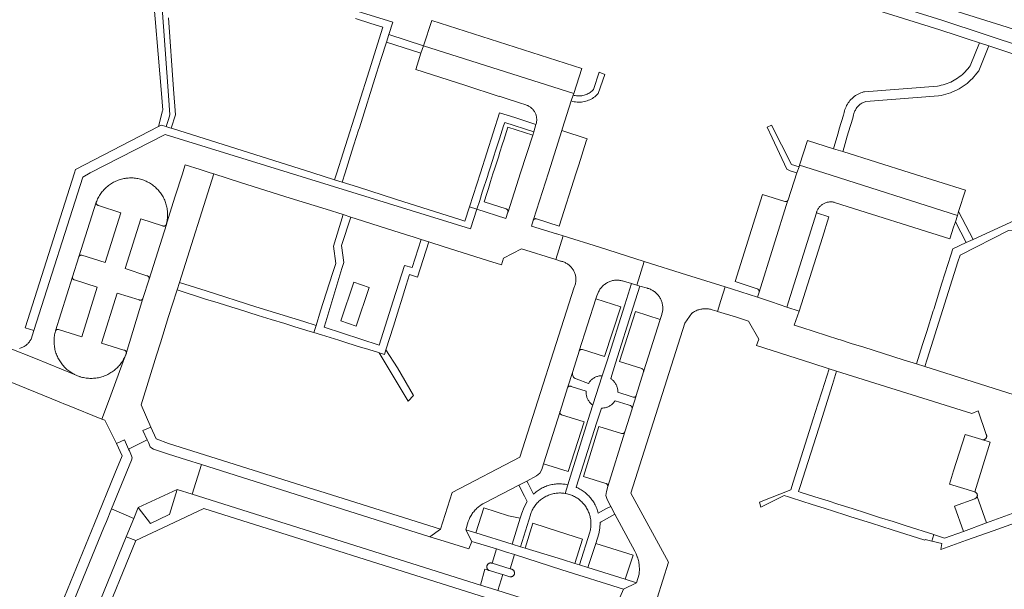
# Model space of a CAD drawing. Extents: x 146402 to 164798, y 455483 to 464134.
# Tile 197 of 256: x 156971 to 157162, y 459919 to 460030. Entities that reach past the tile are written whole.
import ezdxf

# ---------------------------------------------------------------- set-up
doc = ezdxf.new("R2010")
doc.units = 0
doc.header["$LTSCALE"] = 0.2
for name, color, linetype, lineweight in [('B-XX-VH-VERHARDING_ASFALT-GV', 252, 'CONTINUOUS', 18), ('B-XX-VH-VERHARDING_BETONSTRAATSTEEN-GV', 252, 'CONTINUOUS', 18), ('B-XX-VH-VERHARDING_TEGEL-GV', 252, 'CONTINUOUS', 18), ('B-XX-VH-VERHARDING_TEGEL_RUBBER-GV', 252, 'CONTINUOUS', 18)]:
    doc.layers.add(name, color=color, linetype=linetype, lineweight=lineweight)

msp = doc.modelspace()

# ---------------------------------------------------------------- linework, layer by layer
at = {"layer": 'B-XX-VH-VERHARDING_ASFALT-GV'}
for points in [[(157165.827, 460027.184), (157120.03, 460041.6)], [(157118.99, 460039.28), (157150.1, 460029.53), (157166.12, 460024.25)], [(156996.756, 460037.558), (156998.62, 460015.38), (156998.888, 460012.169), (156998.839, 460011.988), (156998.031, 460009.001), (156998.57, 460009.26), (156999.544, 460008.953), (157000, 460010.354), (157000.278, 460011.208), (157000, 460015.016), (156998.371, 460037.35)]]:
    msp.add_lwpolyline(points, dxfattribs=at)
at = {"layer": 'B-XX-VH-VERHARDING_BETONSTRAATSTEEN-GV'}
for points in [[(157080.12, 460020.19), (157051.01, 460029.5), (157049.401, 460024.591), (157078.57, 460015.37)], [(157070.59, 460007.31), (157065.78, 460008.86), (157064.972, 460006.322), (157064.749, 460005.619), (157064.177, 460003.823), (157063.996, 460003.255), (157063.176, 460000.677), (157062.961, 460000), (157062.629, 459998.957), (157062.424, 459998.312), (157061.998, 459996.973), (157061.68, 459995.973), (157061.17, 459994.37), (157065.439, 459992.991), (157065.455, 459992.987), (157065.514, 459992.965), (157065.571, 459992.937), (157065.623, 459992.901), (157065.67, 459992.859), (157065.712, 459992.812), (157065.747, 459992.759), (157065.775, 459992.703), (157065.796, 459992.643), (157065.809, 459992.582), (157065.815, 459992.519), (157065.812, 459992.456), (157068.22, 460000)], [(157081.12, 460006.58), (157076.22, 460008.17), (157073.642, 460000), (157070.775, 459990.931), (157070.816, 459990.977), (157070.863, 459991.017), (157070.915, 459991.051), (157070.97, 459991.078), (157071.029, 459991.098), (157071.089, 459991.11), (157071.151, 459991.114), (157071.213, 459991.11), (157071.273, 459991.098), (157071.332, 459991.078), (157075.72, 459989.69), (157079.016, 460000), (157079.524, 460001.532), (157079.508, 460001.537), (157080.977, 460006.127)], [(157128.871, 460004.666), (157123.84, 460006.24), (157122.325, 460001.506), (157127.03, 460000), (157127.033, 459999.999), (157152.927, 459991.743), (157153.16, 459992.471), (157154.5, 459996.65), (157143.791, 460000), (157130.684, 460004.099)], [(157006.124, 460000.624), (157003.248, 460001.533), (157002.772, 460000.08), (157002.747, 460000), (157001.254, 459995.285), (157000.013, 459991.367), (157000, 459991.326), (156999.582, 459990.016), (156999.58, 459990.01), (156996.223, 459979.397), (156995.042, 459975.65), (156991.808, 459965.002), (156991.788, 459964.945), (156991.704, 459964.72), (156991.676, 459964.648), (156988.345, 459955.705), (156987.06, 459952.26), (156987.65, 459952.04), (156989.93, 459947.55), (156991.45, 459948.24), (156992.272, 459946.418), (156995.849, 459948.279), (156995.05, 459950.04), (156996.55, 459950.73), (156994.68, 459955.02), (156997.68, 459964.67), (156998.414, 459967.041), (157000, 459972.163), (157000.68, 459974.36), (157001.65, 459977.34), (157002.101, 459978.765), (157008.76, 459999.79), (157008.096, 460000)], [(157127.03, 460000), (157122.325, 460001.506), (157122.223, 460001.187), (157121.813, 460000), (157121.81, 459999.99), (157120.111, 459994.749), (157120.104, 459994.729), (157120.079, 459994.672), (157114.481, 459976.898), (157114.478, 459976.889), (157114.19, 459975.89), (157116.91, 459974.974), (157119.83, 459973.99), (157125.58, 459992.23), (157125.623, 459992.363), (157125.637, 459992.408), (157125.689, 459992.55), (157125.748, 459992.689), (157125.815, 459992.826), (157125.889, 459992.958), (157125.969, 459993.086), (157126.056, 459993.21), (157126.15, 459993.329), (157126.249, 459993.443), (157126.355, 459993.552), (157126.466, 459993.655), (157126.582, 459993.751), (157126.704, 459993.842), (157126.83, 459993.926), (157126.96, 459994.003), (157127.094, 459994.073), (157127.232, 459994.137), (157127.373, 459994.192), (157127.516, 459994.24), (157127.662, 459994.281), (157127.81, 459994.314), (157127.959, 459994.339), (157128.11, 459994.356), (157128.261, 459994.365), (157128.412, 459994.366), (157128.564, 459994.359), (157128.714, 459994.344), (157128.864, 459994.321), (157129.012, 459994.291), (157129.026, 459994.287), (157129.159, 459994.252), (157129.303, 459994.206), (157151.43, 459987.18), (157152.179, 459989.445), (157152.531, 459990.509), (157152.927, 459991.743), (157127.033, 459999.999)], [(157119.492, 459994.431), (157115.15, 459995.81), (157109.84, 459978.92), (157114.123, 459977.509), (157114.132, 459977.506), (157114.141, 459977.502), (157114.15, 459977.498), (157114.159, 459977.495), (157114.168, 459977.49), (157114.177, 459977.486), (157114.185, 459977.482), (157114.194, 459977.477), (157114.203, 459977.473), (157114.211, 459977.468), (157114.219, 459977.463), (157114.227, 459977.458), (157114.236, 459977.453), (157114.244, 459977.447), (157114.252, 459977.442), (157114.26, 459977.436), (157114.267, 459977.431), (157114.275, 459977.425), (157114.283, 459977.418), (157114.29, 459977.412), (157114.298, 459977.406), (157114.305, 459977.4), (157114.312, 459977.393), (157114.319, 459977.386), (157114.326, 459977.38), (157114.333, 459977.372), (157114.339, 459977.365), (157114.346, 459977.358), (157114.352, 459977.351), (157114.359, 459977.344), (157114.365, 459977.336), (157114.371, 459977.328), (157114.377, 459977.321), (157114.383, 459977.313), (157114.388, 459977.305), (157114.394, 459977.297), (157114.399, 459977.289), (157114.404, 459977.281), (157114.409, 459977.272), (157114.414, 459977.264), (157114.419, 459977.256), (157114.423, 459977.247), (157114.428, 459977.238), (157114.432, 459977.23), (157114.436, 459977.221), (157114.44, 459977.212), (157114.444, 459977.203), (157114.448, 459977.194), (157114.451, 459977.185), (157114.455, 459977.176), (157114.458, 459977.167), (157114.461, 459977.158), (157114.464, 459977.148), (157114.466, 459977.139), (157114.469, 459977.13), (157114.471, 459977.12), (157114.474, 459977.111), (157114.476, 459977.101), (157114.478, 459977.092), (157114.479, 459977.082), (157114.481, 459977.073), (157114.482, 459977.063), (157114.483, 459977.053), (157114.484, 459977.044), (157114.485, 459977.034), (157114.486, 459977.024), (157114.487, 459977.015), (157114.487, 459977.005), (157114.487, 459976.995), (157114.487, 459976.986), (157114.487, 459976.976), (157114.487, 459976.966), (157114.486, 459976.957), (157114.486, 459976.947), (157114.485, 459976.937), (157114.484, 459976.927), (157114.483, 459976.918), (157114.481, 459976.908), (157114.481, 459976.898), (157120.079, 459994.672), (157120.047, 459994.618), (157120.008, 459994.569), (157119.963, 459994.525), (157119.913, 459994.488), (157119.858, 459994.457), (157119.8, 459994.433), (157119.74, 459994.417), (157119.678, 459994.408), (157119.615, 459994.408), (157119.553, 459994.416)], [(156985.989, 459994.263), (156986.004, 459994.324), (156982.615, 459983.737), (156982.638, 459983.787), (156982.67, 459983.841), (156982.709, 459983.891), (156982.754, 459983.935), (156982.804, 459983.973), (156982.859, 459984.004), (156982.917, 459984.029), (156982.978, 459984.046), (156983.04, 459984.055), (156983.103, 459984.056), (156983.166, 459984.049), (156983.227, 459984.034), (156987.69, 459982.64), (156990.77, 459992.26), (156986.395, 459993.682), (156986.364, 459993.688), (156986.304, 459993.707), (156986.246, 459993.732), (156986.192, 459993.765), (156986.143, 459993.805), (156986.099, 459993.85), (156986.062, 459993.9), (156986.03, 459993.955), (156986.007, 459994.014), (156985.99, 459994.075), (156985.982, 459994.137), (156985.981, 459994.2)], [(156998.865, 459989.735), (156994.63, 459991.09), (156991.58, 459981.44), (156995.813, 459980.044), (156995.859, 459980.035), (156995.92, 459980.017), (156995.977, 459979.991), (156996.032, 459979.958), (156996.081, 459979.918), (156996.125, 459979.873), (156996.163, 459979.822), (156996.195, 459979.767), (156996.219, 459979.709), (156996.236, 459979.648), (156996.244, 459979.585), (156996.245, 459979.521), (156996.238, 459979.459), (156996.223, 459979.397), (156999.58, 459990.01), (156999.559, 459989.957), (156999.529, 459989.902), (156999.492, 459989.851), (156999.449, 459989.805), (156999.4, 459989.765), (156999.347, 459989.731), (156999.29, 459989.705), (156999.23, 459989.685), (156999.168, 459989.674), (156999.106, 459989.67), (156999.043, 459989.675), (156998.981, 459989.687), (156998.922, 459989.707)], [(157083.538, 459985.557), (157076.528, 459987.767), (157075.059, 459983.168), (157075.964, 459982.886), (157076.083, 459982.863), (157076.249, 459982.825), (157076.413, 459982.779), (157076.574, 459982.725), (157076.733, 459982.664), (157076.889, 459982.595), (157077.041, 459982.519), (157077.19, 459982.436), (157077.334, 459982.346), (157077.475, 459982.249), (157077.61, 459982.146), (157077.741, 459982.037), (157077.866, 459981.921), (157077.986, 459981.8), (157078.099, 459981.674), (157078.207, 459981.542), (157078.309, 459981.405), (157078.404, 459981.264), (157078.492, 459981.118), (157078.573, 459980.968), (157078.647, 459980.815), (157078.714, 459980.658), (157078.774, 459980.499), (157078.826, 459980.337), (157078.87, 459980.172), (157078.906, 459980.006), (157078.935, 459979.838), (157078.955, 459979.669), (157078.968, 459979.499), (157078.973, 459979.329), (157078.97, 459979.159), (157078.958, 459978.989), (157078.939, 459978.819), (157078.912, 459978.651), (157078.877, 459978.485), (157078.834, 459978.32), (157078.784, 459978.157), (157078.725, 459977.997), (157078.66, 459977.84), (157068.13, 459944.89), (157054.97, 459938.03), (157052.7, 459930.92), (157050.64, 459929.47), (157054.272, 459928.335), (157058.19, 459927.11), (157058.778, 459928.561), (157057.627, 459930.79), (157058.102, 459932.389), (157058.166, 459932.572), (157058.248, 459932.78), (157058.337, 459932.986), (157058.434, 459933.189), (157058.537, 459933.387), (157058.648, 459933.582), (157058.765, 459933.773), (157058.89, 459933.96), (157059.02, 459934.142), (157059.158, 459934.32), (157059.301, 459934.492), (157059.451, 459934.659), (157059.606, 459934.821), (157059.767, 459934.977), (157059.933, 459935.127), (157060.105, 459935.271), (157060.282, 459935.409), (157060.609, 459935.639), (157060.95, 459935.848), (157061.285, 459936.021), (157067.91, 459939.44), (157069.45, 459940.24), (157071.339, 459941.27), (157071.965, 459941.797), (157072.333, 459942.528), (157072.67, 459943.57), (157075.888, 459953.724), (157077.33, 459958.31), (157077.341, 459958.346), (157078.341, 459961.483), (157079.599, 459965.443), (157079.608, 459965.468), (157082.84, 459975.6), (157083.04, 459976.133), (157083.217, 459976.607), (157083.227, 459976.634), (157083.295, 459976.799), (157083.37, 459976.962), (157083.452, 459977.12), (157083.541, 459977.275), (157083.636, 459977.425), (157083.739, 459977.571), (157083.848, 459977.713), (157083.963, 459977.849), (157084.084, 459977.98), (157084.211, 459978.106), (157084.344, 459978.226), (157084.481, 459978.339), (157084.624, 459978.447), (157084.771, 459978.547), (157084.923, 459978.642), (157085.078, 459978.729), (157085.238, 459978.809), (157085.401, 459978.882), (157085.567, 459978.948), (157085.736, 459979.006), (157085.907, 459979.056), (157086.08, 459979.099), (157086.255, 459979.134), (157086.432, 459979.161), (157086.609, 459979.181), (157086.787, 459979.192), (157086.966, 459979.195), (157087.144, 459979.19), (157087.322, 459979.177), (157087.499, 459979.157), (157087.676, 459979.128), (157087.85, 459979.091), (157088.023, 459979.047), (157088.194, 459978.995), (157089.75, 459978.52), (157090.756, 459978.212), (157092.218, 459982.82)], [(156981.364, 459979.757), (156981.372, 459979.818), (156978.115, 459969.39), (156978.147, 459969.444), (156978.186, 459969.494), (156978.231, 459969.538), (156978.281, 459969.576), (156978.335, 459969.608), (156978.393, 459969.633), (156978.454, 459969.65), (156978.516, 459969.659), (156978.579, 459969.66), (156978.642, 459969.654), (156978.703, 459969.639), (156983.18, 459968.24), (156986.17, 459977.85), (156981.79, 459979.257), (156981.735, 459979.265), (156981.676, 459979.281), (156981.62, 459979.305), (156981.567, 459979.336), (156981.519, 459979.374), (156981.476, 459979.418), (156981.439, 459979.466), (156981.409, 459979.52), (156981.386, 459979.576), (156981.371, 459979.635), (156981.363, 459979.696)], [(157090.756, 459978.212), (157089.75, 459978.52), (157088.436, 459974.385), (157085.005, 459963.59), (157084.079, 459960.677), (157082.231, 459955.003), (157081.296, 459952.019), (157077.899, 459941.185), (157077.38, 459939.531), (157076.859, 459937.869), (157077.038, 459937.837), (157077.216, 459937.799), (157077.267, 459937.787), (157077.479, 459937.734), (157077.689, 459937.672), (157077.897, 459937.603), (157078.102, 459937.526), (157078.304, 459937.442), (157078.503, 459937.35), (157078.698, 459937.251), (157078.89, 459937.146), (157079.078, 459937.033), (157079.261, 459936.913), (157079.44, 459936.787), (157079.615, 459936.655), (157079.784, 459936.516), (157079.948, 459936.371), (157080.107, 459936.22), (157080.26, 459936.063), (157080.407, 459935.901), (157080.548, 459935.734), (157080.683, 459935.562), (157080.812, 459935.384), (157080.934, 459935.203), (157081.049, 459935.016), (157081.158, 459934.826), (157081.26, 459934.632), (157081.354, 459934.435), (157081.441, 459934.234), (157081.521, 459934.03), (157081.593, 459933.823), (157081.657, 459933.614), (157081.714, 459933.402), (157081.763, 459933.189), (157081.804, 459932.974), (157081.838, 459932.758), (157081.863, 459932.54), (157081.881, 459932.322), (157081.891, 459932.103), (157081.892, 459931.884), (157081.885, 459931.665), (157081.871, 459931.447), (157081.849, 459931.229), (157081.818, 459931.012), (157081.78, 459930.796), (157081.734, 459930.582), (157081.68, 459930.37), (157079.668, 459923.995), (157081.284, 459923.49), (157082.803, 459928.163), (157082.808, 459928.178), (157083.41, 459930.03), (157083.62, 459931.14), (157083.64, 459932.23), (157083.875, 459932.36), (157086.53, 459933.83), (157085.73, 459935.35), (157084.799, 459934.85), (157083.292, 459934.041), (157083.232, 459934.274), (157083.164, 459934.506), (157083.089, 459934.734), (157083.006, 459934.96), (157082.915, 459935.184), (157082.817, 459935.404), (157082.712, 459935.621), (157082.6, 459935.834), (157082.481, 459936.043), (157082.355, 459936.249), (157082.222, 459936.449), (157082.083, 459936.646), (157081.937, 459936.838), (157081.785, 459937.024), (157081.626, 459937.206), (157081.462, 459937.382), (157081.292, 459937.553), (157081.117, 459937.718), (157080.936, 459937.877), (157080.749, 459938.03), (157080.558, 459938.177), (157080.363, 459938.317), (157080.162, 459938.451), (157079.957, 459938.578), (157079.749, 459938.698), (157079.536, 459938.811), (157079.319, 459938.917), (157079.1, 459939.015), (157079.02, 459939.049), (157079.539, 459940.684), (157082.97, 459951.483), (157083.9, 459954.411), (157084.052, 459954.407), (157084.205, 459954.411), (157084.357, 459954.423), (157084.508, 459954.443), (157084.658, 459954.471), (157084.806, 459954.507), (157084.952, 459954.55), (157085.096, 459954.601), (157085.237, 459954.66), (157085.374, 459954.726), (157085.508, 459954.799), (157085.638, 459954.878), (157085.764, 459954.965), (157085.885, 459955.058), (157086, 459955.157), (157086.111, 459955.262), (157086.216, 459955.373), (157086.314, 459955.489), (157086.407, 459955.611), (157086.493, 459955.736), (157086.551, 459955.83), (157089.109, 459955.032), (157089.504, 459954.909), (157089.513, 459954.906), (157089.521, 459954.902), (157089.53, 459954.899), (157089.539, 459954.895), (157089.547, 459954.891), (157089.556, 459954.887), (157089.564, 459954.883), (157089.572, 459954.878), (157089.58, 459954.874), (157089.589, 459954.869), (157089.597, 459954.864), (157089.605, 459954.859), (157089.613, 459954.854), (157089.62, 459954.849), (157089.628, 459954.844), (157089.636, 459954.839), (157089.643, 459954.833), (157089.65, 459954.827), (157089.658, 459954.821), (157089.665, 459954.815), (157089.672, 459954.809), (157089.679, 459954.803), (157089.686, 459954.797), (157089.693, 459954.79), (157089.699, 459954.784), (157089.706, 459954.777), (157089.712, 459954.77), (157089.719, 459954.763), (157089.725, 459954.756), (157089.731, 459954.749), (157089.737, 459954.742), (157089.743, 459954.734), (157089.748, 459954.727), (157089.754, 459954.719), (157089.759, 459954.712), (157089.765, 459954.704), (157089.77, 459954.696), (157089.775, 459954.688), (157089.78, 459954.68), (157089.784, 459954.672), (157089.789, 459954.664), (157089.791, 459954.66), (157089.793, 459954.656), (157089.798, 459954.647), (157089.802, 459954.639), (157089.806, 459954.631), (157089.81, 459954.622), (157089.813, 459954.613), (157089.817, 459954.605), (157089.82, 459954.596), (157089.823, 459954.587), (157089.827, 459954.578), (157089.83, 459954.569), (157089.832, 459954.561), (157089.835, 459954.552), (157089.837, 459954.543), (157089.84, 459954.534), (157089.842, 459954.524), (157089.844, 459954.515), (157089.846, 459954.506), (157089.847, 459954.497), (157089.849, 459954.488), (157089.85, 459954.478), (157089.852, 459954.469), (157089.852, 459954.46), (157089.853, 459954.45), (157089.854, 459954.441), (157089.855, 459954.432), (157089.855, 459954.422), (157089.855, 459954.413), (157089.855, 459954.404), (157089.855, 459954.394), (157089.855, 459954.385), (157089.854, 459954.376), (157089.854, 459954.366), (157089.853, 459954.357), (157089.852, 459954.348), (157089.851, 459954.338), (157089.85, 459954.329), (157089.848, 459954.32), (157089.847, 459954.31), (157089.845, 459954.301), (157089.843, 459954.29), (157090.64, 459956.777), (157090.593, 459956.7), (157090.555, 459956.651), (157090.51, 459956.608), (157090.46, 459956.57), (157090.406, 459956.539), (157090.348, 459956.516), (157090.288, 459956.5), (157090.227, 459956.492), (157090.164, 459956.492), (157090.102, 459956.499), (157090.042, 459956.515), (157089.679, 459956.635), (157087.086, 459957.488), (157087.088, 459957.643), (157087.081, 459957.797), (157087.067, 459957.951), (157087.045, 459958.104), (157087.015, 459958.256), (157086.977, 459958.405), (157086.931, 459958.553), (157086.878, 459958.698), (157086.817, 459958.84), (157086.749, 459958.979), (157086.674, 459959.114), (157086.592, 459959.245), (157086.504, 459959.372), (157086.409, 459959.494), (157086.307, 459959.611), (157086.2, 459959.722), (157086.087, 459959.828), (157085.969, 459959.928), (157085.846, 459960.021), (157085.719, 459960.108), (157085.708, 459960.115), (157086.648, 459963.099), (157090.064, 459973.948), (157091.35, 459978.03)], [(156994.341, 459975.359), (156990.04, 459976.659), (156987.023, 459966.959), (156991.354, 459965.648), (156991.378, 459965.646), (156991.441, 459965.636), (156991.501, 459965.618), (156991.559, 459965.593), (156991.613, 459965.56), (156991.663, 459965.521), (156991.707, 459965.476), (156991.746, 459965.426), (156991.777, 459965.371), (156991.802, 459965.313), (156991.819, 459965.252), (156991.828, 459965.19), (156991.829, 459965.126), (156991.823, 459965.063), (156991.808, 459965.002), (156995.042, 459975.65), (156995.026, 459975.607), (156994.998, 459975.551), (156994.963, 459975.498), (156994.922, 459975.451), (156994.875, 459975.409), (156994.823, 459975.373), (156994.767, 459975.345), (156994.708, 459975.323), (156994.647, 459975.309), (156994.584, 459975.304), (156994.521, 459975.306), (156994.459, 459975.316), (156994.399, 459975.334)], [(157087.66, 459974.04), (157082.84, 459975.6), (157079.608, 459965.468), (157079.635, 459965.525), (157079.669, 459965.579), (157079.709, 459965.628), (157079.756, 459965.671), (157079.807, 459965.708), (157079.863, 459965.739), (157079.922, 459965.762), (157079.983, 459965.778), (157080.046, 459965.785), (157080.11, 459965.785), (157080.173, 459965.777), (157080.234, 459965.761), (157084.54, 459964.38)], [(157095.33, 459971.58), (157090.52, 459973.09), (157087.45, 459963.45), (157091.767, 459962.045), (157091.776, 459962.041), (157091.785, 459962.037), (157091.793, 459962.033), (157091.802, 459962.029), (157091.811, 459962.024), (157091.819, 459962.02), (157091.827, 459962.015), (157091.836, 459962.01), (157091.844, 459962.005), (157091.852, 459962), (157091.86, 459961.994), (157091.868, 459961.989), (157091.876, 459961.983), (157091.884, 459961.977), (157091.891, 459961.972), (157091.899, 459961.966), (157091.906, 459961.959), (157091.914, 459961.953), (157091.921, 459961.947), (157091.928, 459961.94), (157091.935, 459961.934), (157091.942, 459961.927), (157091.949, 459961.92), (157091.955, 459961.913), (157091.962, 459961.906), (157091.968, 459961.898), (157091.974, 459961.891), (157091.981, 459961.884), (157091.986, 459961.876), (157091.992, 459961.869), (157091.998, 459961.861), (157092.004, 459961.853), (157092.009, 459961.845), (157092.014, 459961.837), (157092.02, 459961.829), (157092.025, 459961.821), (157092.03, 459961.812), (157092.034, 459961.804), (157092.039, 459961.795), (157092.043, 459961.787), (157092.048, 459961.778), (157092.052, 459961.769), (157092.056, 459961.76), (157092.06, 459961.752), (157092.063, 459961.743), (157092.067, 459961.734), (157092.07, 459961.725), (157092.073, 459961.716), (157092.076, 459961.707), (157092.079, 459961.697), (157092.082, 459961.688), (157092.085, 459961.679), (157092.087, 459961.669), (157092.089, 459961.66), (157092.091, 459961.65), (157092.093, 459961.641), (157092.095, 459961.632), (157092.097, 459961.622), (157092.098, 459961.613), (157092.099, 459961.603), (157092.1, 459961.593), (157092.101, 459961.584), (157092.102, 459961.574), (157092.103, 459961.565), (157092.103, 459961.555), (157092.103, 459961.545), (157092.103, 459961.536), (157092.103, 459961.526), (157092.103, 459961.516), (157092.102, 459961.507), (157092.102, 459961.497), (157092.101, 459961.487), (157092.1, 459961.478), (157092.099, 459961.468), (157092.098, 459961.459), (157092.096, 459961.449), (157092.095, 459961.437)], [(157078.314, 459961.391), (157078.341, 459961.483), (157077.341, 459958.346), (157077.399, 459958.434), (157077.441, 459958.484), (157077.489, 459958.529), (157077.542, 459958.567), (157077.6, 459958.599), (157077.66, 459958.624), (157077.724, 459958.641), (157077.789, 459958.65), (157077.854, 459958.651), (157077.919, 459958.644), (157077.983, 459958.629), (157078.045, 459958.607), (157078.254, 459958.539), (157080.96, 459957.66), (157080.951, 459957.508), (157080.95, 459957.356), (157080.956, 459957.204), (157080.971, 459957.052), (157080.994, 459956.901), (157081.025, 459956.752), (157081.063, 459956.605), (157081.109, 459956.46), (157081.163, 459956.317), (157081.224, 459956.178), (157081.292, 459956.042), (157081.367, 459955.909), (157081.449, 459955.781), (157081.538, 459955.657), (157081.633, 459955.538), (157081.735, 459955.425), (157081.842, 459955.317), (157081.955, 459955.214), (157082.072, 459955.118), (157082.195, 459955.027), (157082.231, 459955.003), (157084.079, 459960.677), (157083.923, 459960.675), (157083.767, 459960.665), (157083.612, 459960.647), (157083.457, 459960.622), (157083.305, 459960.588), (157083.154, 459960.547), (157083.006, 459960.497), (157082.86, 459960.441), (157082.718, 459960.377), (157082.578, 459960.306), (157082.443, 459960.227), (157082.312, 459960.142), (157082.186, 459960.051), (157082.064, 459959.953), (157081.947, 459959.849), (157081.836, 459959.739), (157081.731, 459959.624), (157081.632, 459959.503), (157081.539, 459959.377), (157081.452, 459959.247), (157081.418, 459959.191), (157079.039, 459960.04), (157078.833, 459960.137), (157078.65, 459960.274), (157078.596, 459960.328), (157078.533, 459960.4), (157078.476, 459960.476), (157078.426, 459960.558), (157078.383, 459960.643), (157078.347, 459960.732), (157078.319, 459960.823), (157078.298, 459960.917), (157078.285, 459961.012), (157078.28, 459961.107), (157078.284, 459961.203), (157078.295, 459961.297)], [(157075.872, 459953.663), (157075.888, 459953.724), (157072.67, 459943.57), (157077.46, 459942.09), (157080.54, 459951.73), (157076.207, 459953.103), (157076.184, 459953.111), (157076.127, 459953.136), (157076.073, 459953.169), (157076.025, 459953.208), (157075.981, 459953.253), (157075.944, 459953.303), (157075.913, 459953.358), (157075.889, 459953.416), (157075.873, 459953.476), (157075.865, 459953.538), (157075.865, 459953.601)], [(157087.805, 459949.468), (157083.44, 459950.8), (157080.41, 459941.17), (157084.754, 459939.79), (157084.785, 459939.782), (157084.844, 459939.761), (157084.9, 459939.732), (157084.952, 459939.697), (157084.999, 459939.655), (157085.04, 459939.608), (157085.075, 459939.555), (157085.103, 459939.499), (157085.124, 459939.44), (157085.137, 459939.378), (157085.142, 459939.316), (157085.139, 459939.253), (157085.128, 459939.191), (157088.431, 459949.774), (157088.404, 459949.716), (157088.371, 459949.661), (157088.331, 459949.612), (157088.285, 459949.567), (157088.234, 459949.529), (157088.178, 459949.497), (157088.119, 459949.473), (157088.058, 459949.456), (157087.994, 459949.447), (157087.931, 459949.446), (157087.867, 459949.453)], [(157157.683, 459948.29), (157154.434, 459949.271), (157152.19, 459942.21), (157151.4, 459939.667), (157156.292, 459938.149), (157159.281, 459947.766)], [(156996.089, 459947.75), (156995.849, 459948.279), (156992.272, 459946.418), (156992.421, 459946.088), (156992.839, 459945.162), (156992.93, 459944.733), (156992.833, 459944.305), (156988.955, 459934.881), (156993.248, 459932.969), (156994.12, 459935.11), (157000, 459937.859), (157001.691, 459938.65), (157004.613, 459937.727), (157006.38, 459943.437), (157003.456, 459944.36), (157000, 459945.451), (156997.1, 459946.427), (156996.747, 459946.614), (156996.473, 459946.905)], [(157050.64, 459929.47), (157006.38, 459943.437), (157004.613, 459937.727), (157060.457, 459920.087), (157061.336, 459923.179), (157062.191, 459922.92), (157062.119, 459922.951), (157062.051, 459922.99), (157061.988, 459923.035), (157061.929, 459923.086), (157061.876, 459923.143), (157061.83, 459923.206), (157061.789, 459923.272), (157061.756, 459923.343), (157061.73, 459923.416), (157061.712, 459923.492), (157061.702, 459923.57), (157061.7, 459923.648), (157061.705, 459923.725), (157061.719, 459923.802), (157061.741, 459923.877), (157061.77, 459923.949), (157061.806, 459924.018), (157061.849, 459924.083), (157061.899, 459924.143), (157061.954, 459924.198), (157062.015, 459924.247), (157062.08, 459924.289), (157062.15, 459924.325), (157062.223, 459924.353), (157062.298, 459924.373), (157062.375, 459924.386), (157062.452, 459924.391), (157062.53, 459924.387), (157062.607, 459924.376), (157062.683, 459924.357), (157062.723, 459924.345), (157063.582, 459927.093), (157058.778, 459928.561), (157058.19, 459927.11), (157054.272, 459928.335)], [(157069.684, 459939.775), (157069.45, 459940.24), (157067.91, 459939.44), (157068.994, 459937.35), (157069.551, 459936.277), (157068.909, 459935.226), (157068.508, 459934.062), (157068.186, 459933.039), (157066.607, 459928.028), (157068.223, 459927.531), (157070.157, 459933.732), (157070.172, 459933.779), (157070.242, 459933.987), (157070.321, 459934.191), (157070.406, 459934.393), (157070.499, 459934.591), (157070.599, 459934.786), (157070.706, 459934.977), (157070.82, 459935.164), (157070.94, 459935.347), (157071.068, 459935.525), (157071.201, 459935.699), (157071.341, 459935.867), (157071.488, 459936.031), (157071.639, 459936.188), (157071.797, 459936.341), (157071.96, 459936.487), (157072.128, 459936.627), (157072.301, 459936.761), (157072.479, 459936.889), (157072.662, 459937.01), (157072.849, 459937.124), (157073.04, 459937.231), (157073.234, 459937.332), (157073.433, 459937.425), (157073.634, 459937.511), (157073.839, 459937.589), (157074.046, 459937.66), (157074.255, 459937.723), (157074.467, 459937.779), (157074.681, 459937.827), (157074.896, 459937.867), (157075.113, 459937.899), (157075.331, 459937.923), (157075.549, 459937.94), (157075.768, 459937.948), (157075.987, 459937.948), (157076.206, 459937.94), (157076.424, 459937.924), (157076.642, 459937.901), (157076.859, 459937.869), (157077.38, 459939.531), (157077.144, 459939.581), (157076.907, 459939.623), (157076.668, 459939.658), (157076.428, 459939.684), (157076.188, 459939.702), (157075.947, 459939.713), (157075.706, 459939.715), (157075.464, 459939.71), (157075.224, 459939.696), (157074.984, 459939.675), (157074.744, 459939.645), (157074.506, 459939.608), (157074.269, 459939.563), (157074.034, 459939.509), (157073.8, 459939.448), (157073.569, 459939.38), (157073.34, 459939.304), (157073.114, 459939.22), (157072.891, 459939.129), (157072.671, 459939.03), (157072.454, 459938.924), (157072.241, 459938.811), (157072.032, 459938.691), (157071.827, 459938.564), (157071.626, 459938.431), (157071.43, 459938.291), (157071.238, 459938.144), (157071.052, 459937.991), (157070.87, 459937.832), (157070.729, 459937.701)], [(157158.554, 459932.143), (157156.743, 459937.252), (157156.58, 459936.993), (157156.322, 459936.828), (157152.33, 459935.39), (157154.07, 459930.51)], [(157065.89, 459933.55), (157061.12, 459935.1), (157059.571, 459930.192), (157066.607, 459928.028), (157068.186, 459933.039)], [(157075.6, 459930.472), (157070.65, 459932.07), (157069.139, 459927.25), (157076.356, 459925.03), (157078.743, 459924.284), (157080.25, 459928.97)], [(157090.04, 459925.87), (157082.803, 459928.163), (157081.284, 459923.49), (157088.547, 459921.219)], [(157065.289, 459926.571), (157063.582, 459927.093), (157062.723, 459924.345), (157066.256, 459923.262), (157067.061, 459926.002)], [(157062.53, 459924.387), (157062.452, 459924.391), (157062.375, 459924.386), (157062.298, 459924.373), (157062.223, 459924.353), (157062.15, 459924.325), (157062.08, 459924.289), (157062.015, 459924.247), (157061.954, 459924.198), (157061.899, 459924.143), (157061.849, 459924.083), (157061.806, 459924.018), (157061.77, 459923.949), (157061.741, 459923.877), (157061.719, 459923.802), (157061.705, 459923.725), (157061.7, 459923.648), (157061.702, 459923.57), (157061.712, 459923.492), (157061.73, 459923.416), (157061.756, 459923.343), (157061.789, 459923.272), (157061.83, 459923.206), (157061.876, 459923.143), (157061.929, 459923.086), (157061.988, 459923.035), (157062.051, 459922.99), (157062.119, 459922.951), (157062.191, 459922.92), (157062.25, 459922.9), (157064.302, 459922.275), (157064.776, 459922.13), (157066.19, 459921.699), (157066.267, 459921.691), (157066.345, 459921.69), (157066.423, 459921.698), (157066.499, 459921.714), (157066.574, 459921.737), (157066.646, 459921.768), (157066.714, 459921.806), (157066.777, 459921.851), (157066.836, 459921.902), (157066.89, 459921.959), (157066.937, 459922.021), (157066.977, 459922.087), (157067.011, 459922.158), (157067.037, 459922.231), (157067.056, 459922.307), (157067.067, 459922.384), (157067.069, 459922.462), (157067.064, 459922.54), (157067.051, 459922.617), (157067.03, 459922.692), (157067.001, 459922.764), (157066.966, 459922.834), (157066.923, 459922.899), (157066.874, 459922.959), (157066.819, 459923.014), (157066.758, 459923.064), (157066.693, 459923.106), (157066.624, 459923.142), (157066.551, 459923.171), (157066.532, 459923.177), (157066.256, 459923.262), (157062.723, 459924.345), (157062.683, 459924.357), (157062.607, 459924.376)], [(157062.191, 459922.92), (157061.336, 459923.179), (157060.457, 459920.087), (157063.414, 459919.153), (157063.825, 459919.023), (157064.776, 459922.13), (157064.302, 459922.275), (157062.25, 459922.9)]]:
    msp.add_lwpolyline(points, close=True, dxfattribs=at)
for points in [[(156968.962, 459966.048), (156974.24, 459963.999), (156981.745, 459960.938), (156981.687, 459960.968), (156981.476, 459961.082), (156981.269, 459961.203), (156981.066, 459961.331), (156980.867, 459961.466), (156980.673, 459961.607), (156980.484, 459961.755), (156980.3, 459961.909), (156980.121, 459962.069), (156979.948, 459962.234), (156979.78, 459962.406), (156979.618, 459962.583), (156979.462, 459962.765), (156979.312, 459962.953), (156979.169, 459963.145), (156979.032, 459963.342), (156978.902, 459963.543), (156978.778, 459963.749), (156978.661, 459963.958), (156978.552, 459964.172), (156978.449, 459964.389), (156978.354, 459964.609), (156978.266, 459964.832), (156978.186, 459965.058), (156978.113, 459965.287), (156978.049, 459965.518), (156977.991, 459965.751), (156977.942, 459965.986), (156977.9, 459966.222), (156977.867, 459966.459), (156977.841, 459966.698), (156977.823, 459966.937), (156977.813, 459967.177), (156977.811, 459967.417), (156977.817, 459967.657), (156977.832, 459967.896), (156977.854, 459968.135), (156977.884, 459968.373), (156977.922, 459968.61), (156977.968, 459968.845), (156978.021, 459969.079), (156978.083, 459969.311), (156978.09, 459969.332), (156978.115, 459969.39), (156981.372, 459979.818), (156982.615, 459983.737), (156986.004, 459994.324), (156986.072, 459994.504), (156986.164, 459994.724), (156986.263, 459994.942), (156986.369, 459995.156), (156986.482, 459995.366), (156986.602, 459995.572), (156986.729, 459995.774), (156986.863, 459995.972), (156987.003, 459996.166), (156987.15, 459996.354), (156987.303, 459996.537), (156987.462, 459996.716), (156987.627, 459996.888), (156987.798, 459997.056), (156987.974, 459997.217), (156988.155, 459997.372), (156988.341, 459997.521), (156988.533, 459997.664), (156988.729, 459997.801), (156988.929, 459997.93), (156989.134, 459998.053), (156989.343, 459998.169), (156989.555, 459998.278), (156989.771, 459998.38), (156989.991, 459998.475), (156990.213, 459998.562), (156990.438, 459998.641), (156990.666, 459998.713), (156990.896, 459998.778), (156991.128, 459998.834), (156991.362, 459998.883), (156991.597, 459998.924), (156991.706, 459998.94), (156991.943, 459998.97), (156992.181, 459998.991), (156992.419, 459999.004), (156992.658, 459999.01), (156992.896, 459999.007), (156993.135, 459998.997), (156993.373, 459998.978), (156993.61, 459998.952), (156993.847, 459998.917), (156994.082, 459998.875), (156994.315, 459998.825), (156994.547, 459998.767), (156994.776, 459998.701), (156995.004, 459998.628), (156995.228, 459998.547), (156995.45, 459998.459), (156995.669, 459998.363), (156995.884, 459998.26), (156996.096, 459998.15), (156996.304, 459998.032), (156996.508, 459997.908), (156996.708, 459997.777), (156996.903, 459997.64), (156997.094, 459997.496), (156997.279, 459997.346), (156997.46, 459997.189), (156997.635, 459997.027), (156997.804, 459996.859), (156997.968, 459996.685), (156998.126, 459996.506), (156998.278, 459996.322), (156998.424, 459996.132), (156998.563, 459995.938), (156998.695, 459995.74), (156998.821, 459995.537), (156998.94, 459995.33), (156999.052, 459995.119), (156999.157, 459994.904), (156999.255, 459994.686), (156999.345, 459994.465), (156999.428, 459994.241), (156999.503, 459994.015), (156999.571, 459993.786), (156999.631, 459993.554), (156999.683, 459993.321), (156999.727, 459993.087), (156999.764, 459992.851), (156999.792, 459992.614), (156999.813, 459992.376), (156999.825, 459992.137), (156999.83, 459991.898), (156999.826, 459991.66), (156999.815, 459991.421), (156999.795, 459991.183), (156999.768, 459990.946), (156999.733, 459990.71), (156999.69, 459990.475), (156999.639, 459990.242), (156999.582, 459990.016), (157000, 459991.326), (157000.013, 459991.367), (157001.254, 459995.285), (157002.747, 460000), (157002.772, 460000.08), (157003.248, 460001.533), (157006.124, 460000.624), (157008.096, 460000), (157008.76, 459999.79), (157013.98, 459998.14), (157023.609, 459995.108), (157030.534, 459992.929), (157033.829, 459991.891), (157035.37, 459991.39), (157036.4, 459991.063), (157042.224, 459989.216), (157046.109, 459987.984), (157047.433, 459987.564), (157048.96, 459987.08), (157050.46, 459986.61), (157053.41, 459985.68), (157061.84, 459983.032), (157064.554, 459982.191), (157064.96, 459983.48), (157068.42, 459985.24), (157075.059, 459983.168), (157076.528, 459987.767), (157075.291, 459988.149), (157075.22, 459988.171), (157070.37, 459989.67), (157070.687, 459990.751), (157070.691, 459990.766), (157070.712, 459990.824), (157070.74, 459990.88), (157070.775, 459990.931), (157073.642, 460000), (157076.22, 460008.17), (157076.374, 460008.645), (157078.079, 460013.919), (157078.464, 460015.057), (157078.57, 460015.37), (157049.401, 460024.591), (157048.94, 460023.18), (157048.467, 460021.704), (157047.92, 460020), (157057.43, 460016.955), (157064.097, 460014.82), (157064.113, 460014.871), (157065.083, 460014.55), (157068.044, 460013.569), (157069.28, 460013.16), (157069.363, 460013.132), (157069.508, 460013.077), (157069.65, 460013.015), (157069.789, 460012.946), (157069.923, 460012.869), (157070.054, 460012.786), (157070.18, 460012.695), (157070.301, 460012.599), (157070.418, 460012.496), (157070.528, 460012.388), (157070.633, 460012.274), (157070.732, 460012.155), (157070.825, 460012.03), (157070.911, 460011.902), (157070.991, 460011.769), (157071.063, 460011.631), (157071.128, 460011.491), (157071.186, 460011.347), (157071.237, 460011.201), (157071.279, 460011.052), (157071.314, 460010.901), (157071.342, 460010.748), (157071.361, 460010.594), (157071.372, 460010.44), (157071.376, 460010.285), (157071.371, 460010.13), (157071.358, 460009.975), (157071.338, 460009.822), (157071.309, 460009.669), (157071.273, 460009.519), (157071.229, 460009.37), (157070.791, 460007.971), (157070.59, 460007.31), (157068.22, 460000), (157065.812, 459992.456), (157065.801, 459992.394), (157065.41, 459991.15), (157059.779, 459992.946), (157058.558, 459989.131), (156999.366, 460007.439), (156984.807, 460000), (156983.36, 459999.149), (156973.88, 459969.45), (156973.359, 459967.771), (156973.318, 459967.694), (156973.233, 459967.548), (156973.14, 459967.406), (156973.042, 459967.268), (156972.937, 459967.135), (156972.825, 459967.007), (156972.708, 459966.885), (156972.585, 459966.768), (156972.457, 459966.657), (156972.324, 459966.552), (156972.186, 459966.454), (156972.043, 459966.363), (156971.896, 459966.278), (156971.746, 459966.2), (156971.592, 459966.129), (156971.434, 459966.066), (156971.274, 459966.01), (156971.112, 459965.962)], [(157094.69, 459917.57), (157096.9, 459924.53), (157089.61, 459937.91), (157100.09, 459970.88), (157101.45, 459972.79), (157101.472, 459972.806), (157101.625, 459972.914), (157101.782, 459973.016), (157101.944, 459973.11), (157102.11, 459973.198), (157102.279, 459973.278), (157102.451, 459973.351), (157102.627, 459973.417), (157102.805, 459973.475), (157102.985, 459973.526), (157103.167, 459973.568), (157103.351, 459973.603), (157103.537, 459973.63), (157103.723, 459973.649), (157103.91, 459973.661), (157104.097, 459973.664), (157104.284, 459973.659), (157104.471, 459973.646), (157104.657, 459973.625), (157104.843, 459973.596), (157105.026, 459973.56), (157105.208, 459973.515), (157105.388, 459973.463), (157106.256, 459973.193), (157106.424, 459973.14), (157107.09, 459975.255), (157107.912, 459977.871), (157100.384, 459980.245), (157092.218, 459982.82), (157090.756, 459978.212), (157091.35, 459978.03), (157092.859, 459977.616), (157092.904, 459977.603), (157093.075, 459977.551), (157093.243, 459977.49), (157093.409, 459977.422), (157093.571, 459977.347), (157093.729, 459977.265), (157093.884, 459977.175), (157094.035, 459977.079), (157094.181, 459976.976), (157094.322, 459976.867), (157094.459, 459976.751), (157094.59, 459976.63), (157094.715, 459976.502), (157094.835, 459976.37), (157094.949, 459976.232), (157095.056, 459976.089), (157095.157, 459975.941), (157095.251, 459975.789), (157095.338, 459975.633), (157095.418, 459975.473), (157095.491, 459975.31), (157095.557, 459975.144), (157095.615, 459974.975), (157095.665, 459974.803), (157095.708, 459974.63), (157095.743, 459974.455), (157095.77, 459974.278), (157095.789, 459974.1), (157095.8, 459973.922), (157095.803, 459973.743), (157095.799, 459973.564), (157095.786, 459973.386), (157095.765, 459973.209), (157095.736, 459973.032), (157095.699, 459972.857), (157095.655, 459972.684), (157095.603, 459972.513), (157095.495, 459972.145), (157095.33, 459971.58), (157092.095, 459961.437), (157092.093, 459961.43), (157090.662, 459956.846), (157090.64, 459956.777), (157089.843, 459954.29), (157089.841, 459954.283), (157088.437, 459949.792), (157088.431, 459949.774), (157085.128, 459939.191), (157084.866, 459938.237), (157084.779, 459937.452), (157085.007, 459936.696), (157085.73, 459935.35), (157086.53, 459933.83), (157090.407, 459926.644), (157090.661, 459926.125), (157090.873, 459925.587), (157090.892, 459925.531), (157090.966, 459925.302), (157091.031, 459925.071), (157091.089, 459924.837), (157091.139, 459924.602), (157091.182, 459924.365), (157091.216, 459924.126), (157091.243, 459923.887), (157091.261, 459923.647), (157091.272, 459923.407), (157091.275, 459923.166), (157091.269, 459922.926), (157091.256, 459922.685), (157091.234, 459922.446), (157091.205, 459922.207), (157090.688, 459920.55), (157088.171, 459919.315), (157087.526, 459917.793)], [(157163.923, 459956.959), (157146.63, 459962.433), (157145.003, 459962.95), (157144.97, 459962.96), (157142.382, 459963.778), (157134.772, 459966.181), (157132.34, 459966.95), (157130.25, 459967.616), (157129.91, 459967.724), (157122.77, 459970), (157121.29, 459970.44), (157122.24, 459973.21), (157119.83, 459973.99), (157116.91, 459974.974), (157114.19, 459975.89), (157109.329, 459977.424), (157107.912, 459977.871), (157107.09, 459975.255), (157106.424, 459973.14), (157110.074, 459972), (157112.41, 459971.27), (157114.41, 459967.74), (157113.98, 459966.52), (157124.711, 459963.076), (157128.043, 459962.006), (157129.495, 459961.576), (157155.7, 459953.33), (157156.93, 459953.86), (157158.519, 459949.272), (157158.543, 459949.217), (157158.567, 459949.146), (157158.583, 459949.073), (157158.591, 459948.998), (157158.591, 459948.923), (157158.582, 459948.849), (157158.567, 459948.775), (157158.543, 459948.704), (157158.512, 459948.636), (157158.474, 459948.572), (157158.429, 459948.512), (157158.378, 459948.457), (157158.321, 459948.408), (157158.26, 459948.365), (157158.194, 459948.329), (157158.125, 459948.3), (157158.053, 459948.278), (157157.979, 459948.265), (157157.905, 459948.259), (157157.83, 459948.262), (157157.756, 459948.272), (157157.683, 459948.29), (157159.281, 459947.766), (157156.292, 459938.149), (157156.316, 459938.142), (157156.385, 459938.116), (157156.45, 459938.082), (157156.512, 459938.042), (157156.569, 459937.995), (157156.62, 459937.942), (157156.666, 459937.884), (157156.705, 459937.822), (157156.736, 459937.755), (157156.761, 459937.686), (157156.778, 459937.614), (157156.787, 459937.541), (157156.788, 459937.468), (157156.781, 459937.394), (157156.766, 459937.322), (157156.743, 459937.252), (157158.554, 459932.143), (157166.385, 459934.995)], [(156967.89, 459960.1), (156978.81, 459955.63), (156980.061, 459955.119), (156980.391, 459954.984), (156987.06, 459952.26), (156988.345, 459955.705), (156991.676, 459964.648), (156991.612, 459964.498), (156991.514, 459964.28), (156991.407, 459964.064), (156991.294, 459963.853), (156991.174, 459963.645), (156991.047, 459963.442), (156990.913, 459963.242), (156990.773, 459963.048), (156990.626, 459962.858), (156990.473, 459962.673), (156990.314, 459962.493), (156990.149, 459962.319), (156989.979, 459962.15), (156989.802, 459961.988), (156989.621, 459961.831), (156989.434, 459961.68), (156989.243, 459961.536), (156989.046, 459961.398), (156988.846, 459961.266), (156988.641, 459961.142), (156988.431, 459961.024), (156988.218, 459960.913), (156988.002, 459960.81), (156987.782, 459960.714), (156987.559, 459960.625), (156987.334, 459960.543), (156987.105, 459960.47), (156986.875, 459960.403), (156986.642, 459960.345), (156986.407, 459960.294), (156986.171, 459960.251), (156985.934, 459960.217), (156985.696, 459960.19), (156985.457, 459960.171), (156985.217, 459960.16), (156984.977, 459960.157), (156984.737, 459960.162), (156984.497, 459960.175), (156984.258, 459960.196), (156984.02, 459960.225), (156983.783, 459960.261), (156983.547, 459960.306), (156983.313, 459960.359), (156983.081, 459960.419), (156982.851, 459960.487), (156982.792, 459960.506), (156982.565, 459960.583), (156982.341, 459960.668), (156982.119, 459960.761), (156981.901, 459960.861), (156981.745, 459960.938), (156974.24, 459963.999), (156968.962, 459966.048)], [(156963.107, 459859.024), (156978.033, 459895.641), (156988.261, 459920.734), (156991.822, 459929.47), (156993.248, 459932.969), (156988.955, 459934.881), (156987.95, 459932.44), (156987.466, 459931.258), (156973.634, 459897.437), (156972.073, 459893.621), (156958.665, 459860.836)], [(157087.526, 459917.793), (157088.171, 459919.315), (157076.252, 459923.051), (157067.061, 459926.002), (157066.256, 459923.262), (157066.532, 459923.177), (157066.551, 459923.171), (157066.624, 459923.142), (157066.693, 459923.106), (157066.758, 459923.064), (157066.819, 459923.014), (157066.874, 459922.959), (157066.923, 459922.899), (157066.966, 459922.834), (157067.001, 459922.764), (157067.03, 459922.692), (157067.051, 459922.617), (157067.064, 459922.54), (157067.069, 459922.462), (157067.067, 459922.384), (157067.056, 459922.307), (157067.037, 459922.231), (157067.011, 459922.158), (157066.977, 459922.087), (157066.937, 459922.021), (157066.89, 459921.959), (157066.836, 459921.902), (157066.777, 459921.851), (157066.714, 459921.806), (157066.646, 459921.768), (157066.574, 459921.737), (157066.499, 459921.714), (157066.423, 459921.698), (157066.345, 459921.69), (157066.267, 459921.691), (157066.19, 459921.699), (157064.776, 459922.13), (157063.825, 459919.023)]]:
    msp.add_lwpolyline(points, dxfattribs=at)
at = {"layer": 'B-XX-VH-VERHARDING_TEGEL-GV'}
for points in [[(157166.12, 460024.25), (157150.1, 460029.53), (157118.99, 460039.28)], [(156998.371, 460037.35), (157000, 460015.016), (157000.278, 460011.208), (157000, 460010.354), (156999.544, 460008.953), (157000, 460008.809), (157000.5, 460008.66), (157001.343, 460011.249), (157000.991, 460016.186), (157000, 460030.064)], [(157118.418, 460037.452), (157149.508, 460027.704), (157152.882, 460026.594), (157154.823, 460025.956), (157157.198, 460025.174), (157159.008, 460024.579), (157165.403, 460022.476)], [(157036.22, 460029.88), (157039.21, 460028.95), (157041.571, 460028.214), (157038.892, 460019.735), (157036.91, 460013.46), (157033.88, 460003.86), (157032.622, 460000), (157032.19, 459998.67), (157033.68, 459998.19), (157034.244, 460000), (157035.56, 460004.22), (157035.936, 460005.408), (157036.841, 460008.268), (157036.992, 460008.745), (157037.897, 460011.605), (157039.422, 460016.423), (157040.327, 460019.283), (157041.229, 460022.143), (157042.241, 460025.348), (157042.699, 460026.805), (157043.456, 460029.198), (157031.495, 460032.908)]]:
    msp.add_lwpolyline(points, dxfattribs=at)
for points in [[(157049.401, 460024.591), (157042.699, 460026.805), (157042.241, 460025.348), (157048.94, 460023.18)], [(157159.008, 460024.579), (157157.198, 460025.174), (157155.369, 460020.727), (157155.195, 460020.485), (157154.957, 460020.18), (157154.706, 460019.885), (157154.443, 460019.6), (157154.169, 460019.327), (157153.884, 460019.065), (157153.588, 460018.815), (157153.283, 460018.577), (157152.967, 460018.352), (157152.643, 460018.141), (157152.31, 460017.943), (157151.969, 460017.758), (157151.621, 460017.588), (157151.267, 460017.433), (157150.906, 460017.292), (157150.539, 460017.166), (157150.168, 460017.055), (157149.793, 460016.96), (157149.414, 460016.88), (157149.032, 460016.816), (157134.892, 460015.702), (157134.743, 460015.666), (157134.466, 460015.585), (157134.194, 460015.49), (157133.928, 460015.379), (157133.668, 460015.254), (157133.416, 460015.114), (157133.171, 460014.961), (157132.936, 460014.795), (157132.71, 460014.615), (157132.494, 460014.424), (157132.29, 460014.22), (157132.097, 460014.006), (157131.916, 460013.782), (157131.748, 460013.547), (157131.593, 460013.304), (157131.451, 460013.052), (157131.324, 460012.793), (157131.212, 460012.528), (157131.114, 460012.256), (157131.032, 460011.98), (157130.965, 460011.699), (157130.81, 460011.177), (157130.021, 460008.53), (157129.777, 460007.708), (157129.135, 460005.555), (157128.871, 460004.666), (157130.684, 460004.099), (157130.938, 460004.95), (157131.579, 460007.102), (157131.823, 460007.923), (157132.615, 460010.582), (157132.801, 460011.207), (157132.868, 460011.488), (157132.92, 460011.663), (157132.982, 460011.835), (157133.054, 460012.004), (157133.134, 460012.168), (157133.224, 460012.328), (157133.322, 460012.482), (157133.429, 460012.631), (157133.543, 460012.773), (157133.666, 460012.909), (157133.796, 460013.038), (157133.933, 460013.16), (157134.076, 460013.274), (157134.225, 460013.38), (157134.38, 460013.477), (157134.541, 460013.565), (157134.706, 460013.645), (157134.875, 460013.715), (157135.047, 460013.776), (157135.194, 460013.82), (157149.264, 460014.928), (157149.767, 460015.013), (157150.222, 460015.109), (157150.674, 460015.223), (157151.12, 460015.356), (157151.56, 460015.508), (157151.994, 460015.677), (157152.421, 460015.864), (157152.839, 460016.069), (157153.249, 460016.29), (157153.649, 460016.528), (157154.038, 460016.783), (157154.418, 460017.053), (157154.785, 460017.339), (157155.141, 460017.639), (157155.484, 460017.954), (157155.813, 460018.283), (157156.129, 460018.625), (157156.43, 460018.98), (157156.714, 460019.344), (157157.041, 460019.796)], [(157084.597, 460019.084), (157083.468, 460019.49), (157082.354, 460016.148), (157082.196, 460015.983), (157082.039, 460015.837), (157081.874, 460015.7), (157081.702, 460015.573), (157081.523, 460015.456), (157081.338, 460015.349), (157081.147, 460015.253), (157080.95, 460015.168), (157080.749, 460015.094), (157080.545, 460015.032), (157080.337, 460014.981), (157080.126, 460014.942), (157079.914, 460014.915), (157079.701, 460014.901), (157079.487, 460014.898), (157079.273, 460014.908), (157079.06, 460014.929), (157078.849, 460014.963), (157078.64, 460015.008), (157078.464, 460015.057), (157078.079, 460013.919), (157078.351, 460013.843), (157078.626, 460013.783), (157078.905, 460013.739), (157079.185, 460013.71), (157079.467, 460013.698), (157079.749, 460013.701), (157080.031, 460013.72), (157080.31, 460013.756), (157080.588, 460013.807), (157080.862, 460013.874), (157081.132, 460013.956), (157081.396, 460014.053), (157081.655, 460014.166), (157081.907, 460014.292), (157082.152, 460014.433), (157082.388, 460014.587), (157082.615, 460014.755), (157082.832, 460014.935), (157083.038, 460015.127), (157083.234, 460015.331), (157083.261, 460015.361)], [(157067.127, 460010.693), (157064.16, 460011.65), (157060.451, 460000), (157058.35, 459993.4), (157059.779, 459992.946), (157060.318, 459994.63), (157060.826, 459996.219), (157061.144, 459997.211), (157061.567, 459998.533), (157061.802, 459999.267), (157062.036, 460000), (157062.099, 460000.195), (157062.354, 460000.994), (157063.138, 460003.443), (157063.338, 460004.067), (157063.887, 460005.784), (157064.14, 460006.574), (157064.945, 460009.088), (157065.16, 460009.76), (157070.791, 460007.971), (157071.229, 460009.37)], [(156999.544, 460008.953), (156998.57, 460009.26), (156998.031, 460009.001), (156981.98, 460000.63), (156981.78, 460000), (156972.23, 459969.96), (156973.88, 459969.45), (156983.36, 459999.149), (156984.807, 460000), (156999.366, 460007.439), (157058.558, 459989.131), (157059.779, 459992.946), (157058.35, 459993.4), (157057.45, 459990.65), (157056.49, 459990.93), (157046.87, 459993.99), (157044.022, 459994.9), (157036.64, 459997.26), (157033.68, 459998.19), (157032.19, 459998.67), (157027.969, 460000), (157000.748, 460008.573), (157000.5, 460008.66), (157000, 460008.809)], [(157120.775, 460001.63), (157116.857, 460009.209), (157116.073, 460008.838), (157117.024, 460006.789), (157119.836, 460000.734), (157120.495, 460000.403), (157121.778, 460000), (157121.81, 459999.99), (157121.813, 460000), (157122.223, 460001.187)], [(157035.37, 459991.39), (157033.829, 459991.891), (157032.01, 459985.759), (157032.4, 459982.44), (157031.907, 459980.866), (157031.16, 459978.479), (157029.477, 459973.218), (157028.592, 459970.425), (157028.152, 459969.035), (157029.657, 459968.569), (157033.001, 459967.535), (157034.59, 459967.044), (157037.428, 459966.167), (157038.192, 459965.931), (157040.485, 459965.222), (157040.652, 459965.17), (157040.859, 459965.106), (157041.85, 459964.8), (157042.131, 459965.689), (157043.588, 459970.301), (157044.642, 459973.639), (157045.1, 459975.09), (157046.08, 459978.24), (157046.68, 459980.27), (157048.29, 459979.75), (157050.46, 459986.61), (157048.96, 459987.08), (157047.22, 459981.66), (157045.71, 459982.02), (157043.533, 459975.188), (157043.133, 459973.932), (157040.8, 459966.61), (157030.15, 459970.08), (157030.468, 459971.123), (157033.622, 459981.478), (157033.97, 459982.62), (157033.56, 459985.94)], [(157127.998, 459991.448), (157125.58, 459992.23), (157119.83, 459973.99), (157122.24, 459973.21), (157126.745, 459987.477)], [(157178.434, 459980.992), (157164.833, 459991.141), (157155.996, 459987.106), (157154.603, 459986.471), (157152.021, 459985.292), (157151.618, 459984.009), (157149.931, 459978.634), (157148.321, 459973.511), (157148.231, 459973.225), (157146.984, 459969.258), (157146.182, 459966.705), (157145.003, 459962.95), (157146.63, 459962.433), (157147.08, 459963.889), (157150.1, 459973.5), (157153.001, 459982.77), (157153.461, 459984.007), (157162.793, 459988.831), (157165.154, 459988.733), (157177.285, 459980.053), (157177.636, 459980.34)], [(157155.996, 459987.106), (157153.16, 459992.471), (157152.927, 459991.743), (157152.531, 459990.509), (157154.603, 459986.471)], [(157007.3, 459977.11), (157002.101, 459978.765), (157001.65, 459977.34), (157007.393, 459975.478), (157007.6, 459975.41), (157009.629, 459974.78), (157012.255, 459973.965), (157013.559, 459973.561), (157017.38, 459972.376), (157019.923, 459971.587), (157022.549, 459970.772), (157024.502, 459970.17), (157027.462, 459969.248), (157028.152, 459969.035), (157028.592, 459970.425), (157026.214, 459971.163), (157016.94, 459974.04)], [(157044.393, 459962.176), (157042.131, 459965.689), (157041.85, 459964.8), (157040.859, 459965.106), (157046.432, 459955.723), (157047.516, 459956.819)], [(157129.495, 459961.576), (157128.043, 459962.006), (157126.681, 459957.718), (157125.871, 459955.17), (157124.963, 459952.312), (157121.062, 459940.037), (157120.638, 459938.571), (157114.571, 459936.157), (157114.836, 459935.189), (157116.478, 459936.025), (157117.893, 459936.744), (157119.308, 459937.463), (157120.158, 459937.192), (157120.781, 459936.994), (157124.783, 459935.722), (157127.082, 459934.991), (157131.084, 459933.719), (157132.25, 459933.348), (157136.253, 459932.076), (157140.256, 459930.803), (157146.581, 459928.793), (157146.671, 459928.96), (157147.988, 459928.633), (157148.36, 459929.881), (157142.99, 459931.587), (157140.436, 459932.399), (157137.842, 459933.223), (157135.291, 459934.034), (157132.527, 459934.912), (157129.763, 459935.791), (157127.857, 459936.397), (157125.284, 459937.215), (157122.425, 459938.124), (157122.139, 459938.215), (157122.459, 459939.223), (157126.05, 459950.52), (157128.69, 459958.99)], [(156997.59, 459948.43), (156996.55, 459950.73), (156995.05, 459950.04), (156995.849, 459948.279), (156996.089, 459947.75), (156996.473, 459946.905), (156996.747, 459946.614), (156997.1, 459946.427), (157000, 459945.451), (157003.456, 459944.36), (157006.38, 459943.437), (157050.64, 459929.47), (157052.7, 459930.92), (157000, 459947.533)], [(156992.272, 459946.418), (156991.45, 459948.24), (156989.93, 459947.55), (156991.03, 459945.12), (156989.6, 459941.7), (156985.632, 459932.01), (156972.247, 459899.328), (156971.783, 459898.193), (156973.634, 459897.437), (156987.466, 459931.258), (156987.95, 459932.44), (156988.955, 459934.881), (156992.833, 459944.305), (156992.93, 459944.733), (156992.839, 459945.162), (156992.421, 459946.088)], [(157004.613, 459937.727), (157001.691, 459938.65), (157000.19, 459933.8), (157000, 459933.709), (156996.53, 459932.06), (156994.12, 459935.11), (156993.248, 459932.969), (156991.822, 459929.47), (156993.65, 459928.72), (157000, 459931.699), (157006.843, 459934.91), (157062.864, 459917.219), (157067.732, 459915.682), (157068.346, 459917.595), (157063.825, 459919.023), (157063.414, 459919.153), (157060.457, 459920.087)], [(157173.503, 459935.542), (157172.899, 459937.239), (157168.98, 459935.94), (157166.385, 459934.995), (157158.554, 459932.143), (157154.07, 459930.51), (157150.42, 459929.2), (157148.474, 459929.842), (157148.36, 459929.881), (157147.988, 459928.633), (157149.915, 459928.155), (157149.689, 459926.999), (157154.686, 459928.785), (157159.82, 459930.62), (157161.44, 459931.2), (157164.913, 459932.442), (157168.595, 459933.759), (157170.288, 459934.374), (157171.98, 459934.989)], [(157059.571, 459930.192), (157057.627, 459930.79), (157058.778, 459928.561), (157063.582, 459927.093), (157065.289, 459926.571), (157067.061, 459926.002), (157076.252, 459923.051), (157088.171, 459919.315), (157090.688, 459920.55), (157088.547, 459921.219), (157081.284, 459923.49), (157079.668, 459923.995), (157078.743, 459924.284), (157076.356, 459925.03), (157069.139, 459927.25), (157068.223, 459927.531), (157066.607, 459928.028)], [(156993.65, 459928.72), (156991.822, 459929.47), (156988.261, 459920.734), (156978.033, 459895.641), (156979.829, 459894.907)]]:
    msp.add_lwpolyline(points, close=True, dxfattribs=at)
at = {"layer": 'B-XX-VH-VERHARDING_TEGEL_RUBBER-GV'}
msp.add_lwpolyline([(157038.904, 459977.748), (157035.946, 459978.808), (157033.383, 459971.337), (157036.361, 459970.271)], close=True, dxfattribs=at)

doc.saveas('drawing.dxf')
